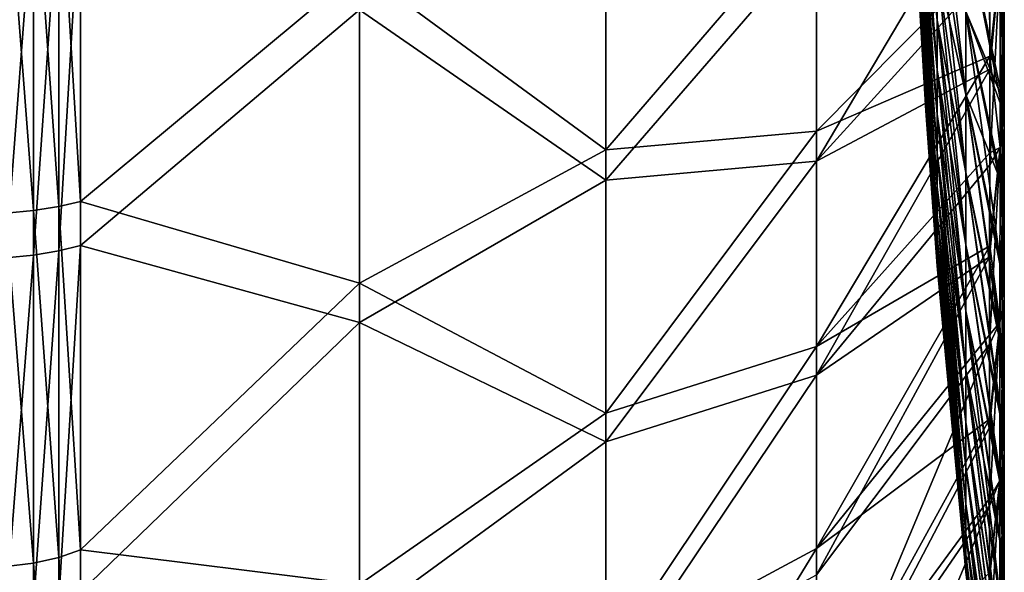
# Model space of a CAD drawing. Header units: metres. Extents: x 59 to 125, y -85 to 130.
# Tile 106 of 125: x 118 to 125, y 19 to 23. Entities that reach past the tile are written whole.
import ezdxf

# ---------------------------------------------------------------- set-up
doc = ezdxf.new("R2010")
doc.units = ezdxf.units.M
doc.layers.add('solid_20664500_510', color=7, linetype='CONTINUOUS')

msp = doc.modelspace()

# ---------------------------------------------------------------- linework, layer by layer
at = {"layer": 'solid_20664500_510'}
for points in [[(124.414497, 23.142937, 4.503645), (124.267281, 24.760778, 3.003523), (124.267288, 25.021004, 3.261453)], [(124.414505, 23.53314, 4.890388), (124.414497, 23.142937, 4.503645), (124.267288, 25.021004, 3.261453)], [(124.414474, 22.786789, 4.08392), (124.267273, 24.52327, 2.723597), (124.267281, 24.760778, 3.003523)], [(124.414497, 23.142925, -4.503654), (124.267281, 24.760775, -3.003527), (124.267273, 24.523266, -2.723601)], [(124.414497, 23.142937, 4.503645), (124.414474, 22.786789, 4.08392), (124.267281, 24.760778, 3.003523)], [(124.414497, 23.142925, -4.503654), (124.414505, 23.533131, -4.890399), (124.267281, 24.760775, -3.003527)], [(124.414452, 22.467297, 3.634164), (124.267258, 24.310211, 2.423646), (124.267273, 24.52327, 2.723597)], [(124.414474, 22.786777, -4.083927), (124.267273, 24.523266, -2.723601), (124.267258, 24.310207, -2.423649)], [(124.414474, 22.786789, 4.08392), (124.414452, 22.467297, 3.634164), (124.267273, 24.52327, 2.723597)], [(124.414474, 22.786777, -4.083927), (124.414497, 23.142925, -4.503654), (124.267273, 24.523266, -2.723601)], [(118.096909, 24.409519, -22.522915), (118.252136, 24.431644, -22.384026), (118.252136, 21.840458, -21.813707)], [(120.258636, 23.50927, -19.694847), (118.252136, 21.840458, -21.813707), (118.252136, 24.431644, -22.384026)], [(117.915222, 21.773617, -22.050575), (117.7155, 24.382706, -22.691463), (117.915222, 24.392942, -22.627083)], [(117.915222, 21.773617, -22.050575), (117.7155, 21.755926, -22.113319), (117.7155, 24.382706, -22.691463)], [(117.915222, 24.392942, -22.627083), (118.096909, 24.409519, -22.522915), (118.096909, 21.802256, -21.949059)], [(117.915222, 21.773617, -22.050575), (117.915222, 24.392942, -22.627083), (118.096909, 21.802256, -21.949059)], [(118.096909, 21.802256, -21.949059), (118.096909, 24.409519, -22.522915), (118.252136, 21.840458, -21.813707)], [(124.414505, 24.402166, 5.557278), (124.620377, 23.206167, 7.404609), (124.620377, 22.609159, 6.98466)], [(124.414505, 24.402166, 5.557278), (124.620377, 22.609159, 6.98466), (124.414513, 23.954103, 5.242094)], [(124.414421, 22.186293, 3.158239), (124.267242, 24.122822, 2.106246), (124.267258, 24.310211, 2.423646)], [(124.414452, 22.467287, -3.63417), (124.267258, 24.310207, -2.423649), (124.267242, 24.122818, -2.106248)], [(124.414452, 22.467297, 3.634164), (124.414421, 22.186293, 3.158239), (124.267258, 24.310211, 2.423646)], [(124.414452, 22.467287, -3.63417), (124.414474, 22.786777, -4.083927), (124.267258, 24.310207, -2.423649)], [(124.791206, 24.226492, 11.196036), (123.547028, 23.745996, 14.116589), (123.547028, 22.128317, 13.523977)], [(124.791451, 23.499107, 10.923245), (124.791206, 24.226492, 11.196036), (123.547028, 22.128317, 13.523977)], [(122.030922, 24.182552, -17.128942), (122.030922, 22.209881, -16.566477), (120.258636, 23.50927, -19.694847)], [(123.547028, 23.972149, -14.182773), (122.030922, 22.209881, -16.566477), (122.030922, 24.182552, -17.128942)], [(117.915222, 24.064346, 22.572247), (117.915222, 21.45368, 21.957718), (118.096909, 24.08247, 22.468338)], [(117.915222, 21.45368, 21.957718), (118.096909, 21.483824, 21.85664), (118.096909, 24.08247, 22.468338)], [(118.096909, 21.483824, 21.85664), (118.252136, 21.52401, 21.721863), (118.252136, 24.106632, 22.329788)], [(118.096909, 24.08247, 22.468338), (118.096909, 21.483824, 21.85664), (118.252136, 24.106632, 22.329788)], [(120.258636, 23.21674, 19.625853), (118.252136, 24.106632, 22.329788), (118.252136, 21.52401, 21.721863)], [(124.414398, 21.94508, 2.660562), (124.267235, 23.961967, 1.774341), (124.267242, 24.122822, 2.106246)], [(124.414429, 22.186283, -3.158244), (124.267242, 24.122818, -2.106248), (124.267235, 23.961966, -1.774343)], [(124.414421, 22.186293, 3.158239), (124.414398, 21.94508, 2.660562), (124.267242, 24.122822, 2.106246)], [(124.414429, 22.186283, -3.158244), (124.414452, 22.467287, -3.63417), (124.267242, 24.122818, -2.106248)], [(117.915222, 24.064346, 22.572247), (117.7155, 24.053141, 22.636467), (117.7155, 21.435047, 22.020189)], [(117.915222, 24.064346, 22.572247), (117.7155, 21.435047, 22.020189), (117.915222, 21.45368, 21.957718)], [(122.030922, 21.99391, 16.489407), (122.030922, 23.959064, 17.0776), (120.258636, 23.21674, 19.625853)], [(123.547028, 23.972149, -14.182773), (123.547028, 22.345205, -13.616091), (122.030922, 22.209881, -16.566477)], [(123.547028, 23.745996, 14.116589), (122.030922, 23.959064, 17.0776), (122.030922, 21.99391, 16.489407)], [(124.791451, 23.602127, -10.965118), (123.547028, 22.345205, -13.616091), (123.547028, 23.972149, -14.182773)], [(124.414383, 21.74472, 2.145688), (124.26722, 23.828358, 1.43097), (124.267235, 23.961967, 1.774341)], [(124.414398, 21.94507, -2.660565), (124.267235, 23.961966, -1.774343), (124.26722, 23.828356, -1.43097)], [(124.414398, 21.94508, 2.660562), (124.414383, 21.74472, 2.145688), (124.267235, 23.961967, 1.774341)], [(124.414398, 21.94507, -2.660565), (124.414429, 22.186283, -3.158244), (124.267235, 23.961966, -1.774343)], [(124.414513, 23.954103, 5.242094), (124.620377, 22.048252, 6.516058), (124.414505, 23.53314, 4.890388)], [(124.414505, 23.533131, -4.890399), (124.620384, 22.609144, -6.98468), (124.414513, 23.954094, -5.242105)], [(124.414513, 23.954103, 5.242094), (124.620377, 22.609159, 6.98466), (124.620377, 22.048252, 6.516058)], [(124.414513, 23.954094, -5.242105), (124.620384, 22.609144, -6.98468), (124.620377, 23.206152, -7.404631)], [(124.414375, 21.58633, 1.617919), (124.26722, 23.722729, 1.078999), (124.26722, 23.828358, 1.43097)], [(124.414383, 21.74472, 2.145688), (124.414375, 21.58633, 1.617919), (124.26722, 23.828358, 1.43097)], [(124.414383, 21.744713, -2.14569), (124.26722, 23.828356, -1.43097), (124.26722, 23.722727, -1.079)], [(124.414383, 21.744713, -2.14569), (124.414398, 21.94507, -2.660565), (124.26722, 23.828356, -1.43097)], [(124.882477, 22.510721, 9.529851), (124.620377, 23.206167, 7.404609), (124.620369, 23.834391, 7.774227)], [(124.882484, 23.150696, 9.870885), (124.882477, 22.510721, 9.529851), (124.620369, 23.834391, 7.774227)], [(124.882492, 22.584284, -9.571907), (124.620369, 23.834377, -7.77425), (124.620377, 23.206152, -7.404631)], [(124.882492, 22.584284, -9.571907), (124.882492, 23.231709, -9.910389), (124.620369, 23.834377, -7.77425)], [(123.547028, 22.128317, 13.523977), (123.547028, 23.745996, 14.116589), (122.030922, 21.99391, 16.489407)], [(124.414391, 21.471231, 1.08133), (124.267227, 23.645962, 0.721147), (124.26722, 23.722729, 1.078999)], [(124.414375, 21.58633, 1.617919), (124.414391, 21.471231, 1.08133), (124.26722, 23.722729, 1.078999)], [(124.414375, 21.586323, -1.61792), (124.26722, 23.722727, -1.079), (124.267227, 23.645962, -0.721147)], [(124.414375, 21.586323, -1.61792), (124.414383, 21.744713, -2.14569), (124.26722, 23.722727, -1.079)], [(124.865982, 23.581413, 10.669993), (124.866096, 22.226553, 10.001631), (124.896637, 23.686722, 10.416196)], [(124.865997, 23.58201, -10.670215), (124.896645, 23.687422, -10.416514), (124.896751, 22.364496, -9.764012)], [(124.866096, 22.226553, 10.001631), (124.896744, 22.363852, 9.763615), (124.896637, 23.686722, 10.416196)], [(124.896637, 23.686722, 10.416196), (124.896744, 22.363852, 9.763615), (124.882484, 23.150696, 9.870885)], [(124.896645, 23.687422, -10.416514), (124.882492, 23.231709, -9.910389), (124.882492, 22.584284, -9.571907)], [(124.896751, 22.364496, -9.764012), (124.896645, 23.687422, -10.416514), (124.882492, 22.584284, -9.571907)], [(124.791451, 23.602127, -10.965118), (124.791595, 22.884581, -10.648865), (123.547028, 22.345205, -13.616091)], [(124.414421, 21.400934, 0.540456), (124.267242, 23.599062, 0.360436), (124.267227, 23.645962, 0.721147)], [(124.414391, 21.471231, 1.08133), (124.414421, 21.400934, 0.540456), (124.267227, 23.645962, 0.721147)], [(124.414391, 21.471226, -1.081331), (124.267227, 23.645962, -0.721147), (124.267242, 23.599062, -0.360436)], [(124.414391, 21.471226, -1.081331), (124.414375, 21.586323, -1.61792), (124.267227, 23.645962, -0.721147)], [(124.332703, 22.491987), (124.26725, 23.583471), (124.267242, 23.599062, 0.360436)], [(124.414421, 21.400928, -0.540456), (124.267242, 23.599062, -0.360436), (124.26725, 23.583471)], [(124.414444, 21.377357), (124.332703, 22.491987), (124.267242, 23.599062, 0.360436)], [(124.414421, 21.400934, 0.540456), (124.414444, 21.377357), (124.267242, 23.599062, 0.360436)], [(124.414421, 21.400928, -0.540456), (124.414391, 21.471226, -1.081331), (124.267242, 23.599062, -0.360436)], [(124.414421, 21.400928, -0.540456), (124.26725, 23.583471), (124.332703, 22.491987)], [(124.865997, 23.58201, -10.670215), (124.791595, 22.884581, -10.648865), (124.791451, 23.602127, -10.965118)], [(124.865982, 23.581413, 10.669993), (124.791451, 23.499107, 10.923245), (124.79158, 22.789972, 10.602954)], [(124.865982, 23.581413, 10.669993), (124.79158, 22.789972, 10.602954), (124.791565, 22.103065, 10.236901)], [(124.865982, 23.581413, 10.669993), (124.791565, 22.103065, 10.236901), (124.866096, 22.226553, 10.001631)], [(124.866104, 22.227118, -10.001932), (124.791595, 22.884581, -10.648865), (124.865997, 23.58201, -10.670215)], [(124.866104, 22.227118, -10.001932), (124.865997, 23.58201, -10.670215), (124.896751, 22.364496, -9.764012)], [(124.414505, 23.53314, 4.890388), (124.620361, 21.52832, 6.000774), (124.414497, 23.142937, 4.503645)], [(124.414497, 23.142925, -4.503654), (124.620377, 22.048237, -6.516077), (124.414505, 23.533131, -4.890399)], [(124.414505, 23.53314, 4.890388), (124.620377, 22.048252, 6.516058), (124.620361, 21.52832, 6.000774)], [(124.414505, 23.533131, -4.890399), (124.620377, 22.048237, -6.516077), (124.620384, 22.609144, -6.98468)], [(120.258636, 23.50927, -19.694847), (120.258636, 21.251402, -19.039698), (118.252136, 21.840458, -21.813707)], [(122.030922, 22.209881, -16.566477), (120.258636, 21.251402, -19.039698), (120.258636, 23.50927, -19.694847)], [(124.79158, 22.789972, 10.602954), (124.791451, 23.499107, 10.923245), (123.547028, 22.128317, 13.523977)], [(120.258636, 20.968868, 18.937181), (120.258636, 23.21674, 19.625853), (118.252136, 21.52401, 21.721863)], [(122.030922, 21.99391, 16.489407), (120.258636, 23.21674, 19.625853), (120.258636, 20.968868, 18.937181)], [(124.882156, 21.307642, 8.728502), (124.620377, 22.609159, 6.98466), (124.620377, 23.206167, 7.404609)], [(124.882355, 21.89526, 9.148325), (124.882156, 21.307642, 8.728502), (124.620377, 23.206167, 7.404609)], [(124.882477, 22.510721, 9.529851), (124.882355, 21.89526, 9.148325), (124.620377, 23.206167, 7.404609)], [(124.882378, 21.961346, -9.192093), (124.620377, 23.206152, -7.404631), (124.620384, 22.609144, -6.98468)], [(124.882378, 21.961346, -9.192093), (124.882492, 22.584284, -9.571907), (124.620377, 23.206152, -7.404631)], [(124.414497, 23.142937, 4.503645), (124.620331, 21.053755, 5.44154), (124.414474, 22.786789, 4.08392)], [(124.414474, 22.786777, -4.083927), (124.620361, 21.528303, -6.00079), (124.414497, 23.142925, -4.503654)], [(124.414497, 23.142937, 4.503645), (124.620361, 21.52832, 6.000774), (124.620331, 21.053755, 5.44154)], [(124.414497, 23.142925, -4.503654), (124.620361, 21.528303, -6.00079), (124.620377, 22.048237, -6.516077)], [(124.896744, 22.363852, 9.763615), (124.882477, 22.510721, 9.529851), (124.882484, 23.150696, 9.870885)], [(124.791595, 22.884581, -10.648865), (123.547028, 20.795473, -12.863492), (123.547028, 22.345205, -13.616091)], [(124.791595, 22.884581, -10.648865), (124.791603, 22.189058, -10.285829), (123.547028, 20.795473, -12.863492)], [(124.866104, 22.227118, -10.001932), (124.791603, 22.189058, -10.285829), (124.791595, 22.884581, -10.648865)], [(124.79158, 22.789972, 10.602954), (123.547028, 22.128317, 13.523977), (123.547028, 20.590811, 12.746708)], [(124.791565, 22.103065, 10.236901), (124.79158, 22.789972, 10.602954), (123.547028, 20.590811, 12.746708)], [(124.414474, 22.786789, 4.08392), (124.620293, 20.628019, 4.842286), (124.414452, 22.467297, 3.634164)], [(124.414452, 22.467287, -3.63417), (124.620338, 21.053736, -5.441554), (124.414474, 22.786777, -4.083927)], [(124.414474, 22.786789, 4.08392), (124.620331, 21.053755, 5.44154), (124.620293, 20.628019, 4.842286)], [(124.414474, 22.786777, -4.083927), (124.620338, 21.053736, -5.441554), (124.620361, 21.528303, -6.00079)], [(124.881943, 20.751076, 8.272902), (124.620377, 22.048252, 6.516058), (124.620377, 22.609159, 6.98466)], [(124.882156, 21.307642, 8.728502), (124.881943, 20.751076, 8.272902), (124.620377, 22.609159, 6.98466)], [(124.881973, 20.802494, -8.317685), (124.620384, 22.609144, -6.98468), (124.620377, 22.048237, -6.516077)], [(124.882187, 21.366308, -8.77317), (124.882378, 21.961346, -9.192093), (124.620384, 22.609144, -6.98468)], [(124.881973, 20.802494, -8.317685), (124.882187, 21.366308, -8.77317), (124.620384, 22.609144, -6.98468)], [(124.896751, 22.364496, -9.764012), (124.882492, 22.584284, -9.571907), (124.882378, 21.961346, -9.192093)], [(124.414421, 21.400928, -0.540456), (124.332703, 22.491987), (124.414444, 21.377357)], [(124.414452, 22.467297, 3.634164), (124.620255, 20.253563, 4.208156), (124.414421, 22.186293, 3.158239)], [(124.414429, 22.186283, -3.158244), (124.6203, 20.628002, -4.842299), (124.414452, 22.467287, -3.63417)], [(124.414452, 22.467297, 3.634164), (124.620293, 20.628019, 4.842286), (124.620255, 20.253563, 4.208156)], [(124.414452, 22.467287, -3.63417), (124.6203, 20.628002, -4.842299), (124.620338, 21.053736, -5.441554)], [(124.896744, 22.363852, 9.763615), (124.882355, 21.89526, 9.148325), (124.882477, 22.510721, 9.529851)], [(123.547028, 22.345205, -13.616091), (122.030922, 20.316319, -15.777663), (122.030922, 22.209881, -16.566477)], [(123.547028, 22.345205, -13.616091), (123.547028, 20.795473, -12.863492), (122.030922, 20.316319, -15.777663)], [(124.866096, 22.226553, 10.001631), (124.865723, 20.969778, 9.163273), (124.896744, 22.363852, 9.763615)], [(124.865723, 20.969778, 9.163273), (124.896393, 21.136841, 8.945122), (124.896744, 22.363852, 9.763615)], [(124.866104, 22.227118, -10.001932), (124.896751, 22.364496, -9.764012), (124.8964, 21.137356, -8.94554)], [(124.896751, 22.364496, -9.764012), (124.882378, 21.961346, -9.192093), (124.882187, 21.366308, -8.77317)], [(124.8964, 21.137356, -8.94554), (124.896751, 22.364496, -9.764012), (124.882187, 21.366308, -8.77317)], [(124.896744, 22.363852, 9.763615), (124.896393, 21.136841, 8.945122), (124.882355, 21.89526, 9.148325)], [(122.030922, 22.209881, -16.566477), (122.030922, 20.316319, -15.777663), (120.258636, 21.251402, -19.039698)], [(124.791603, 22.189058, -10.285829), (124.791473, 21.519573, -9.878149), (123.547028, 20.795473, -12.863492)], [(124.414421, 22.186293, 3.158239), (124.620216, 19.932125, 3.545036), (124.414398, 21.94508, 2.660562)], [(124.414398, 21.94507, -2.660565), (124.620255, 20.253544, -4.208167), (124.414429, 22.186283, -3.158244)], [(124.414421, 22.186293, 3.158239), (124.620255, 20.253563, 4.208156), (124.620216, 19.932125, 3.545036)], [(124.414429, 22.186283, -3.158244), (124.620255, 20.253544, -4.208167), (124.6203, 20.628002, -4.842299)], [(124.866096, 22.226553, 10.001631), (124.791428, 21.442408, 9.827243), (124.791206, 20.811449, 9.376321)], [(124.866096, 22.226553, 10.001631), (124.791206, 20.811449, 9.376321), (124.865723, 20.969778, 9.163273)], [(124.866096, 22.226553, 10.001631), (124.791565, 22.103065, 10.236901), (124.791428, 21.442408, 9.827243)], [(124.866104, 22.227118, -10.001932), (124.791473, 21.519573, -9.878149), (124.791603, 22.189058, -10.285829)], [(124.865738, 20.970236, -9.163601), (124.791473, 21.519573, -9.878149), (124.866104, 22.227118, -10.001932)], [(124.865738, 20.970236, -9.163601), (124.866104, 22.227118, -10.001932), (124.8964, 21.137356, -8.94554)], [(123.547028, 22.128317, 13.523977), (122.030922, 21.99391, 16.489407), (122.030922, 20.110817, 15.675919)], [(123.547028, 20.590811, 12.746708), (123.547028, 22.128317, 13.523977), (122.030922, 20.110817, 15.675919)], [(124.791428, 21.442408, 9.827243), (124.791565, 22.103065, 10.236901), (123.547028, 20.590811, 12.746708)], [(124.881828, 20.227528, 7.783717), (124.620361, 21.52832, 6.000774), (124.620377, 22.048252, 6.516058)], [(124.881844, 20.272017, -7.827948), (124.620377, 22.048237, -6.516077), (124.620361, 21.528303, -6.00079)], [(124.881943, 20.751076, 8.272902), (124.881828, 20.227528, 7.783717), (124.620377, 22.048252, 6.516058)], [(124.881844, 20.272017, -7.827948), (124.881973, 20.802494, -8.317685), (124.620377, 22.048237, -6.516077)], [(122.030922, 20.110817, 15.675919), (122.030922, 21.99391, 16.489407), (120.258636, 20.968868, 18.937181)], [(124.414398, 21.94508, 2.660562), (124.620193, 19.665134, 2.858997), (124.414383, 21.74472, 2.145688)], [(124.414383, 21.744713, -2.14569), (124.620216, 19.932106, -3.545044), (124.414398, 21.94507, -2.660565)], [(124.414398, 21.94508, 2.660562), (124.620216, 19.932125, 3.545036), (124.620193, 19.665134, 2.858997)], [(124.414398, 21.94507, -2.660565), (124.620216, 19.932106, -3.545044), (124.620255, 20.253544, -4.208167)], [(124.896393, 21.136841, 8.945122), (124.882156, 21.307642, 8.728502), (124.882355, 21.89526, 9.148325)], [(118.096909, 21.802256, -21.949059), (118.252136, 21.840458, -21.813707), (118.252136, 19.333666, -20.944508)], [(120.258636, 21.251402, -19.039698), (118.252136, 19.333666, -20.944508), (118.252136, 21.840458, -21.813707)], [(117.915222, 19.239603, -21.171944), (117.7155, 21.755926, -22.113319), (117.915222, 21.773617, -22.050575)], [(117.915222, 19.239603, -21.171944), (117.7155, 19.214703, -21.232189), (117.7155, 21.755926, -22.113319)], [(117.915222, 21.773617, -22.050575), (118.096909, 21.802256, -21.949059), (118.096909, 19.279907, -21.074469)], [(117.915222, 19.239603, -21.171944), (117.915222, 21.773617, -22.050575), (118.096909, 19.279907, -21.074469)], [(118.096909, 19.279907, -21.074469), (118.096909, 21.802256, -21.949059), (118.252136, 19.333666, -20.944508)], [(124.414383, 21.74472, 2.145688), (124.620178, 19.454079, 2.155773), (124.414375, 21.58633, 1.617919)], [(124.414375, 21.586323, -1.61792), (124.620193, 19.665115, -2.859003), (124.414383, 21.744713, -2.14569)], [(124.414383, 21.74472, 2.145688), (124.620193, 19.665134, 2.858997), (124.620178, 19.454079, 2.155773)], [(124.414383, 21.744713, -2.14569), (124.620193, 19.665115, -2.859003), (124.620216, 19.932106, -3.545044)], [(124.414375, 21.58633, 1.617919), (124.620178, 19.454079, 2.155773), (124.620201, 19.300737, 1.440797)], [(124.414375, 21.58633, 1.617919), (124.620201, 19.300737, 1.440797), (124.414391, 21.471231, 1.08133)], [(124.414375, 21.586323, -1.61792), (124.620186, 19.454062, -2.155777), (124.620193, 19.665115, -2.859003)], [(124.414391, 21.471226, -1.081331), (124.620186, 19.454062, -2.155777), (124.414375, 21.586323, -1.61792)], [(124.881844, 19.738342, 7.262298), (124.620331, 21.053755, 5.44154), (124.620361, 21.52832, 6.000774)], [(124.881844, 19.776308, -7.305387), (124.620361, 21.528303, -6.00079), (124.620338, 21.053736, -5.441554)], [(124.881828, 20.227528, 7.783717), (124.881844, 19.738342, 7.262298), (124.620361, 21.52832, 6.000774)], [(124.881844, 19.776308, -7.305387), (124.881844, 20.272017, -7.827948), (124.620361, 21.528303, -6.00079)], [(117.915222, 21.45368, 21.957718), (117.915222, 18.932709, 21.042337), (118.096909, 21.483824, 21.85664)], [(117.915222, 18.932709, 21.042337), (118.096909, 18.974457, 20.945473), (118.096909, 21.483824, 21.85664)], [(118.096909, 18.974457, 20.945473), (118.252136, 19.030119, 20.816315), (118.252136, 21.52401, 21.721863)], [(118.096909, 21.483824, 21.85664), (118.096909, 18.974457, 20.945473), (118.252136, 21.52401, 21.721863)], [(120.258636, 20.968868, 18.937181), (118.252136, 21.52401, 21.721863), (118.252136, 19.030119, 20.816315)], [(124.791473, 21.519573, -9.878149), (123.547028, 19.344114, -11.935253), (123.547028, 20.795473, -12.863492)], [(124.791473, 21.519573, -9.878149), (124.791252, 20.880106, -9.428397), (123.547028, 19.344114, -11.935253)], [(124.414391, 21.471231, 1.08133), (124.620201, 19.300737, 1.440797), (124.620255, 19.207125, 0.720116)], [(124.414391, 21.471231, 1.08133), (124.620255, 19.207125, 0.720116), (124.414421, 21.400934, 0.540456)], [(124.414391, 21.471226, -1.081331), (124.620201, 19.300718, -1.4408), (124.620186, 19.454062, -2.155777)], [(124.414421, 21.400928, -0.540456), (124.620201, 19.300718, -1.4408), (124.414391, 21.471226, -1.081331)], [(124.865738, 20.970236, -9.163601), (124.791252, 20.880106, -9.428397), (124.791473, 21.519573, -9.878149)], [(117.915222, 21.45368, 21.957718), (117.7155, 21.435047, 22.020189), (117.7155, 18.906902, 21.102201)], [(117.915222, 21.45368, 21.957718), (117.7155, 18.906902, 21.102201), (117.915222, 18.932709, 21.042337)], [(124.791428, 21.442408, 9.827243), (123.547028, 20.590811, 12.746708), (123.547028, 19.154472, 11.795391)], [(124.791206, 20.811449, 9.376321), (124.791428, 21.442408, 9.827243), (123.547028, 19.154472, 11.795391)], [(124.414421, 21.400934, 0.540456), (124.620255, 19.207125, 0.720116), (124.620262, 19.17588)], [(124.414421, 21.400934, 0.540456), (124.620262, 19.17588), (124.414444, 21.377357)], [(124.414421, 21.400928, -0.540456), (124.414444, 21.377357), (124.620255, 19.207108, -0.720117)], [(124.414421, 21.400928, -0.540456), (124.620255, 19.207108, -0.720117), (124.620201, 19.300718, -1.4408)], [(124.620255, 19.207108, -0.720117), (124.414444, 21.377357), (124.620262, 19.17588)], [(124.8964, 21.137356, -8.94554), (124.882187, 21.366308, -8.77317), (124.881973, 20.802494, -8.317685)], [(120.258636, 21.251402, -19.039698), (120.258636, 19.084944, -18.12665), (118.252136, 19.333666, -20.944508)], [(122.030922, 20.316319, -15.777663), (120.258636, 19.084944, -18.12665), (120.258636, 21.251402, -19.039698)], [(124.896393, 21.136841, 8.945122), (124.881943, 20.751076, 8.272902), (124.882156, 21.307642, 8.728502)], [(124.865723, 20.969778, 9.163273), (124.865364, 19.83321, 8.168056), (124.896393, 21.136841, 8.945122)], [(124.865364, 19.83321, 8.168056), (124.896049, 20.027437, 7.973703), (124.896393, 21.136841, 8.945122)], [(124.865738, 20.970236, -9.163601), (124.8964, 21.137356, -8.94554), (124.896057, 20.02783, -7.974117)], [(124.8964, 21.137356, -8.94554), (124.881973, 20.802494, -8.317685), (124.881844, 20.272017, -7.827948)], [(124.896057, 20.02783, -7.974117), (124.8964, 21.137356, -8.94554), (124.881844, 20.272017, -7.827948)], [(124.896393, 21.136841, 8.945122), (124.896049, 20.027437, 7.973703), (124.881943, 20.751076, 8.272902)], [(124.882355, 18.866692, 6.127274), (124.620293, 20.628019, 4.842286), (124.620331, 21.053755, 5.44154)], [(124.882019, 19.316475, -6.751431), (124.620338, 21.053736, -5.441554), (124.6203, 20.628002, -4.842299)], [(124.882027, 19.284567, 6.710007), (124.882355, 18.866692, 6.127274), (124.620331, 21.053755, 5.44154)], [(124.881844, 19.738342, 7.262298), (124.882027, 19.284567, 6.710007), (124.620331, 21.053755, 5.44154)], [(124.882019, 19.316475, -6.751431), (124.881844, 19.776308, -7.305387), (124.620338, 21.053736, -5.441554)], [(120.258636, 18.816235, 17.992002), (120.258636, 20.968868, 18.937181), (118.252136, 19.030119, 20.816315)], [(122.030922, 20.110817, 15.675919), (120.258636, 20.968868, 18.937181), (120.258636, 18.816235, 17.992002)], [(124.865723, 20.969778, 9.163273), (124.790977, 20.213547, 8.886869), (124.790848, 19.650909, 8.360992)], [(124.865723, 20.969778, 9.163273), (124.790848, 19.650909, 8.360992), (124.865364, 19.83321, 8.168056)], [(124.865723, 20.969778, 9.163273), (124.791206, 20.811449, 9.376321), (124.790977, 20.213547, 8.886869)], [(124.865738, 20.970236, -9.163601), (124.791031, 20.273733, -8.939057), (124.791252, 20.880106, -9.428397)], [(124.865372, 19.833561, -8.168387), (124.791031, 20.273733, -8.939057), (124.865738, 20.970236, -9.163601)], [(124.865372, 19.833561, -8.168387), (124.865738, 20.970236, -9.163601), (124.896057, 20.02783, -7.974117)], [(124.791252, 20.880106, -9.428397), (124.791031, 20.273733, -8.939057), (123.547028, 19.344114, -11.935253)], [(123.547028, 20.795473, -12.863492), (122.030922, 18.527739, -14.773283), (122.030922, 20.316319, -15.777663)], [(123.547028, 20.795473, -12.863492), (123.547028, 19.344114, -11.935253), (122.030922, 18.527739, -14.773283)], [(124.791206, 20.811449, 9.376321), (123.547028, 19.154472, 11.795391), (123.547028, 17.838911, 10.683019)], [(124.790977, 20.213547, 8.886869), (124.791206, 20.811449, 9.376321), (123.547028, 17.838911, 10.683019)], [(124.896049, 20.027437, 7.973703), (124.881828, 20.227528, 7.783717), (124.881943, 20.751076, 8.272902)], [(124.882721, 18.486271, 5.515581), (124.620255, 20.253563, 4.208156), (124.620293, 20.628019, 4.842286)], [(124.882706, 18.507406, -5.552109), (124.6203, 20.628002, -4.842299), (124.620255, 20.253544, -4.208167)], [(124.882355, 18.866692, 6.127274), (124.882721, 18.486271, 5.515581), (124.620293, 20.628019, 4.842286)], [(124.882332, 18.892992, -6.166523), (124.882019, 19.316475, -6.751431), (124.6203, 20.628002, -4.842299)], [(124.882706, 18.507406, -5.552109), (124.882332, 18.892992, -6.166523), (124.6203, 20.628002, -4.842299)], [(123.547028, 20.590811, 12.746708), (122.030922, 20.110817, 15.675919), (122.030922, 18.335514, 14.648252)], [(123.547028, 19.154472, 11.795391), (123.547028, 20.590811, 12.746708), (122.030922, 18.335514, 14.648252)], [(122.030922, 20.316319, -15.777663), (122.030922, 18.527739, -14.773283), (120.258636, 19.084944, -18.12665)], [(124.791031, 20.273733, -8.939057), (123.547028, 18.010942, -10.844048), (123.547028, 19.344114, -11.935253)], [(124.791031, 20.273733, -8.939057), (124.790878, 19.702997, -8.412584), (123.547028, 18.010942, -10.844048)], [(124.883064, 18.14502, 4.877347), (124.620216, 19.932125, 3.545036), (124.620255, 20.253563, 4.208156)], [(124.883049, 18.161449, -4.910606), (124.620255, 20.253544, -4.208167), (124.620216, 19.932106, -3.545044)], [(124.882721, 18.486271, 5.515581), (124.883064, 18.14502, 4.877347), (124.620255, 20.253563, 4.208156)], [(124.883049, 18.161449, -4.910606), (124.882706, 18.507406, -5.552109), (124.620255, 20.253544, -4.208167)], [(124.865372, 19.833561, -8.168387), (124.790878, 19.702997, -8.412584), (124.791031, 20.273733, -8.939057)], [(124.896057, 20.02783, -7.974117), (124.881844, 20.272017, -7.827948), (124.881844, 19.776308, -7.305387)], [(124.790848, 19.650909, 8.360992), (124.790977, 20.213547, 8.886869), (123.547028, 17.838911, 10.683019)], [(124.896049, 20.027437, 7.973703), (124.881844, 19.738342, 7.262298), (124.881828, 20.227528, 7.783717)], [(122.030922, 18.335514, 14.648252), (122.030922, 20.110817, 15.675919), (120.258636, 18.816235, 17.992002)], [(124.865364, 19.83321, 8.168056), (124.865601, 18.837553, 7.031898), (124.896049, 20.027437, 7.973703)], [(124.865372, 19.833561, -8.168387), (124.896057, 20.02783, -7.974117), (124.896278, 19.055988, -6.865233)], [(124.865601, 18.837553, 7.031898), (124.896271, 19.055708, 6.864849), (124.896049, 20.027437, 7.973703)], [(124.896057, 20.02783, -7.974117), (124.881844, 19.776308, -7.305387), (124.882019, 19.316475, -6.751431)], [(124.896049, 20.027437, 7.973703), (124.896271, 19.055708, 6.864849), (124.881844, 19.738342, 7.262298)], [(124.896278, 19.055988, -6.865233), (124.896057, 20.02783, -7.974117), (124.882019, 19.316475, -6.751431)], [(124.88327, 17.845058, 4.21565), (124.620193, 19.665134, 2.858997), (124.620216, 19.932125, 3.545036)], [(124.88327, 17.857273, -4.245103), (124.620216, 19.932106, -3.545044), (124.620193, 19.665115, -2.859003)], [(124.883064, 18.14502, 4.877347), (124.88327, 17.845058, 4.21565), (124.620216, 19.932125, 3.545036)], [(124.88327, 17.857273, -4.245103), (124.883049, 18.161449, -4.910606), (124.620216, 19.932106, -3.545044)], [(124.865364, 19.83321, 8.168056), (124.790848, 19.650909, 8.360992), (124.790871, 19.124975, 7.800396)], [(124.865364, 19.83321, 8.168056), (124.790871, 19.124975, 7.800396), (124.791069, 18.637112, 7.206635)], [(124.865372, 19.833561, -8.168387), (124.790878, 19.169632, -7.850865), (124.790878, 19.702997, -8.412584)], [(124.865608, 18.837805, -7.032212), (124.790878, 19.169632, -7.850865), (124.865372, 19.833561, -8.168387)], [(124.865364, 19.83321, 8.168056), (124.791069, 18.637112, 7.206635), (124.865601, 18.837553, 7.031898)], [(124.865608, 18.837805, -7.032212), (124.865372, 19.833561, -8.168387), (124.896278, 19.055988, -6.865233)], [(124.790878, 19.702997, -8.412584), (124.790878, 19.169632, -7.850865), (123.547028, 18.010942, -10.844048)], [(124.896271, 19.055708, 6.864849), (124.882027, 19.284567, 6.710007), (124.881844, 19.738342, 7.262298)], [(124.790848, 19.650909, 8.360992), (123.547028, 17.838911, 10.683019), (123.547028, 16.66209, 9.424779)], [(124.790871, 19.124975, 7.800396), (124.790848, 19.650909, 8.360992), (123.547028, 16.66209, 9.424779)], [(124.883102, 17.377138, 2.839267), (124.620178, 19.454079, 2.155773), (124.620193, 19.665134, 2.858997)], [(124.883293, 17.597126, -3.559972), (124.620193, 19.665115, -2.859003), (124.620186, 19.454062, -2.155777)], [(124.883286, 17.588572, 3.534801), (124.883102, 17.377138, 2.839267), (124.620193, 19.665134, 2.858997)], [(124.88327, 17.845058, 4.21565), (124.883286, 17.588572, 3.534801), (124.620193, 19.665134, 2.858997)], [(124.883293, 17.597126, -3.559972), (124.88327, 17.857273, -4.245103), (124.620193, 19.665115, -2.859003)], [(124.882759, 17.212172, 2.133569), (124.620201, 19.300737, 1.440797), (124.620178, 19.454079, 2.155773)], [(124.883102, 17.377138, 2.839267), (124.882759, 17.212172, 2.133569), (124.620178, 19.454079, 2.155773)], [(124.882774, 17.215256, -2.149119), (124.620186, 19.454062, -2.155777), (124.620201, 19.300718, -1.4408)], [(124.883118, 17.382633, -2.859774), (124.883293, 17.597126, -3.559972), (124.620186, 19.454062, -2.155777)], [(124.882774, 17.215256, -2.149119), (124.883118, 17.382633, -2.859774), (124.620186, 19.454062, -2.155777)], [(118.096909, 19.279907, -21.074469), (118.252136, 19.333666, -20.944508), (118.252136, 16.945616, -19.78834)], [(120.258636, 19.084944, -18.12665), (118.252136, 16.945616, -19.78834), (118.252136, 19.333666, -20.944508)], [(123.547028, 19.344114, -11.935253), (122.030922, 16.868576, -13.567057), (122.030922, 18.527739, -14.773283)], [(123.547028, 19.344114, -11.935253), (123.547028, 18.010942, -10.844048), (122.030922, 16.868576, -13.567057)], [(117.915222, 19.239603, -21.171944), (118.096909, 19.279907, -21.074469), (118.096909, 16.877039, -19.911127)], [(118.096909, 16.877039, -19.911127), (118.096909, 19.279907, -21.074469), (118.252136, 16.945616, -19.78834)], [(124.882362, 17.094307, 1.422518), (124.620255, 19.207125, 0.720116), (124.620201, 19.300737, 1.440797)], [(124.882759, 17.212172, 2.133569), (124.882362, 17.094307, 1.422518), (124.620201, 19.300737, 1.440797)], [(124.88237, 17.095659, -1.432937), (124.620201, 19.300718, -1.4408), (124.620255, 19.207108, -0.720117)], [(124.88237, 17.095659, -1.432937), (124.882774, 17.215256, -2.149119), (124.620201, 19.300718, -1.4408)], [(124.896278, 19.055988, -6.865233), (124.882019, 19.316475, -6.751431), (124.882332, 18.892992, -6.166523)], [(124.896271, 19.055708, 6.864849), (124.882355, 18.866692, 6.127274), (124.882027, 19.284567, 6.710007)], [(117.915222, 16.825621, -20.003223), (117.7155, 19.214703, -21.232189), (117.915222, 19.239603, -21.171944)], [(117.915222, 16.825621, -20.003223), (117.7155, 16.793848, -20.060146), (117.7155, 19.214703, -21.232189)], [(117.915222, 16.825621, -20.003223), (117.915222, 19.239603, -21.171944), (118.096909, 16.877039, -19.911127)], [(124.881889, 17.000349), (124.620262, 19.17588), (124.620255, 19.207125, 0.720116)], [(124.882042, 17.023598, 0.710167), (124.881889, 17.000349), (124.620255, 19.207125, 0.720116)], [(124.882362, 17.094307, 1.422518), (124.882042, 17.023598, 0.710167), (124.620255, 19.207125, 0.720116)], [(124.88205, 17.023909, -0.715371), (124.620255, 19.207108, -0.720117), (124.620262, 19.17588)], [(124.88205, 17.023909, -0.715371), (124.88237, 17.095659, -1.432937), (124.620255, 19.207108, -0.720117)], [(124.88205, 17.023909, -0.715371), (124.620262, 19.17588), (124.881889, 17.000349)]]:
    msp.add_3dface(points, dxfattribs=at)

doc.saveas('drawing.dxf')
